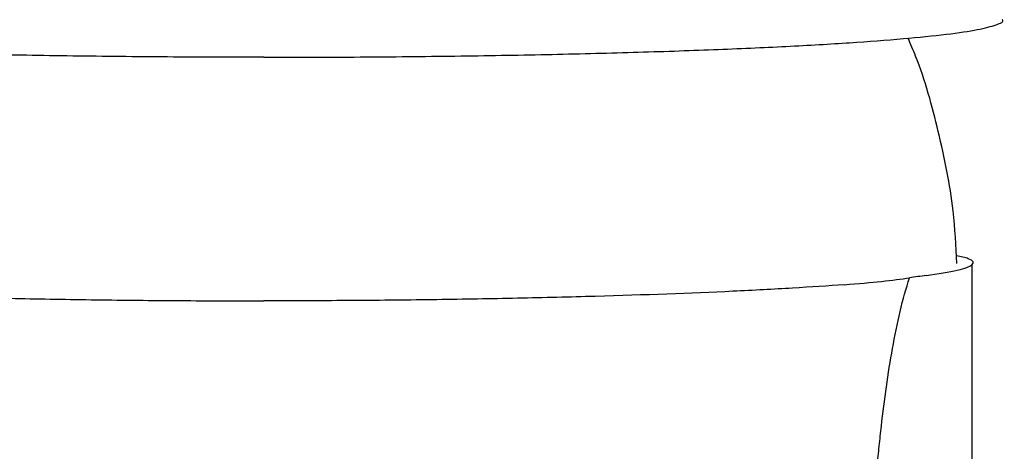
# Model space of a CAD drawing. Header units: millimetres. Extents: x 3856.806 to 3856.856, y 1755.794 to 1755.912.
# Tile 8 of 9: x 3856.822 to 3856.856, y 1755.848 to 1755.863. Entities that reach past the tile are written whole.
import ezdxf

# ---------------------------------------------------------------- set-up
doc = ezdxf.new("R2010")
doc.units = ezdxf.units.MM
doc.layers.add('SANINDUSA', color=3, linetype='Continuous')

msp = doc.modelspace()

# ---------------------------------------------------------------- linework, layer by layer
at = {"layer": 'SANINDUSA'}
for p, q in [((3856.854644, 1755.793806), (3856.854644, 1755.854543)), ((3856.830567, 1755.853306), (3856.830664, 1755.853306))]:
    msp.add_line(p, q, dxfattribs=at)
for points, knots in [([(3856.852311, 1755.862174), (3856.852821, 1755.862223), (3856.853841, 1755.862321), (3856.854882, 1755.862478), (3856.855491, 1755.86264), (3856.855735, 1755.862754), (3856.855657, 1755.862812), (3856.855653, 1755.862815)], [0, 0, 0, 0, 0.246676, 0.493347, 0.740044, 0.98671, 1, 1, 1, 1]), ([(3856.830664, 1755.861544), (3856.829574, 1755.861546), (3856.827392, 1755.86155), (3856.824177, 1755.861583), (3856.821071, 1755.861636), (3856.818132, 1755.86171), (3856.815404, 1755.861801), (3856.812943, 1755.861911), (3856.810761, 1755.862035), (3856.809598, 1755.862128), (3856.809017, 1755.862174)], [0, 0, 0, 0, 0.124994, 0.249997, 0.374999, 0.499997, 0.625003, 0.749993, 0.874987, 1, 1, 1, 1]), ([(3856.830664, 1755.861544), (3856.831754, 1755.861546), (3856.833936, 1755.86155), (3856.837151, 1755.861583), (3856.840257, 1755.861636), (3856.843196, 1755.86171), (3856.845924, 1755.861801), (3856.848385, 1755.861911), (3856.850567, 1755.862035), (3856.851729, 1755.862128), (3856.852311, 1755.862174)], [0, 0, 0, 0, 0.1249941, 0.2499969, 0.3749987, 0.4999969, 0.6250034, 0.7499926, 0.8749866, 1, 1, 1, 1]), ([(3856.854127, 1755.854569), (3856.854095, 1755.855163), (3856.854014, 1755.856667), (3856.853526, 1755.859016), (3856.852997, 1755.860972), (3856.852558, 1755.861989), (3856.852471, 1755.862191)], [0, 0, 0, 0, 0.22746, 0.575842, 0.916029, 1, 1, 1, 1]), ([(3856.85309, 1755.854165), (3856.853479, 1755.854224), (3856.854257, 1755.854342), (3856.854714, 1755.854534), (3856.854704, 1755.8547), (3856.854258, 1755.8548), (3856.854107, 1755.854834)], [0, 0, 0, 0, 0.274519, 0.549042, 0.848029, 1, 1, 1, 1]), ([(3856.811017, 1755.853853), (3856.811558, 1755.853812), (3856.812143, 1755.853773), (3856.813087, 1755.853717), (3856.813412, 1755.853699), (3856.814086, 1755.853663), (3856.814435, 1755.853646), (3856.816212, 1755.853563), (3856.817765, 1755.853505), (3856.820297, 1755.853433), (3856.821181, 1755.853411), (3856.822972, 1755.853374), (3856.823884, 1755.853358), (3856.825741, 1755.853333), (3856.826686, 1755.853323), (3856.828128, 1755.853313), (3856.828614, 1755.85331), (3856.829589, 1755.853307), (3856.830078, 1755.853306), (3856.830567, 1755.853306)], [0, 0, 0, 0, 0.125, 0.125, 0.1875, 0.1875, 0.25, 0.25, 0.5, 0.5, 0.625, 0.625, 0.75, 0.75, 0.875, 0.875, 0.9375, 0.9375, 1, 1, 1, 1]), ([(3856.850311, 1755.853853), (3856.84977, 1755.853812), (3856.849185, 1755.853773), (3856.848241, 1755.853717), (3856.847916, 1755.853699), (3856.847242, 1755.853663), (3856.846893, 1755.853646), (3856.845116, 1755.853563), (3856.843563, 1755.853505), (3856.841031, 1755.853433), (3856.840147, 1755.853411), (3856.838356, 1755.853374), (3856.837444, 1755.853358), (3856.835587, 1755.853333), (3856.834642, 1755.853323), (3856.8332, 1755.853313), (3856.832714, 1755.85331), (3856.831739, 1755.853307), (3856.83125, 1755.853306), (3856.830761, 1755.853306)], [0, 0, 0, 0, 0.125, 0.125, 0.1875, 0.1875, 0.25, 0.25, 0.5, 0.5, 0.625, 0.625, 0.75, 0.75, 0.875, 0.875, 0.9375, 0.9375, 1, 1, 1, 1]), ([(3856.850311, 1755.853853), (3856.850792, 1755.853889), (3856.851206, 1755.853927), (3856.851932, 1755.854005), (3856.852242, 1755.854045), (3856.852523, 1755.854086)], [0, 0, 0, 0, 0.5, 0.5, 1, 1, 1, 1]), ([(3856.851084, 1755.843787), (3856.851103, 1755.843991), (3856.851121, 1755.844198), (3856.851157, 1755.84462), (3856.851176, 1755.844834), (3856.851212, 1755.845268), (3856.85123, 1755.845488), (3856.851267, 1755.845927), (3856.851287, 1755.846148), (3856.851346, 1755.846814), (3856.851386, 1755.847264), (3856.85145, 1755.847944), (3856.851472, 1755.848171), (3856.851518, 1755.848623), (3856.851542, 1755.848849), (3856.851669, 1755.849969), (3856.851792, 1755.850848), (3856.852022, 1755.852123), (3856.852106, 1755.852542), (3856.852297, 1755.85335), (3856.852402, 1755.853737), (3856.852523, 1755.854086)], [0, 0, 0, 0, 0.0625, 0.0625, 0.125, 0.125, 0.1875, 0.1875, 0.25, 0.25, 0.375, 0.375, 0.4375, 0.4375, 0.5, 0.5, 0.75, 0.75, 0.875, 0.875, 1, 1, 1, 1])]:
    msp.add_open_spline(points, degree=3, knots=knots, dxfattribs=at)
for points in [[(3856.85309, 1755.854165), (3856.852893, 1755.854139), (3856.852704, 1755.854112), (3856.852523, 1755.854086)], [(3856.830761, 1755.853306), (3856.830729, 1755.853306), (3856.830696, 1755.853306), (3856.830664, 1755.853306)]]:
    msp.add_open_spline(points, degree=3, dxfattribs=at)

doc.saveas('drawing.dxf')
